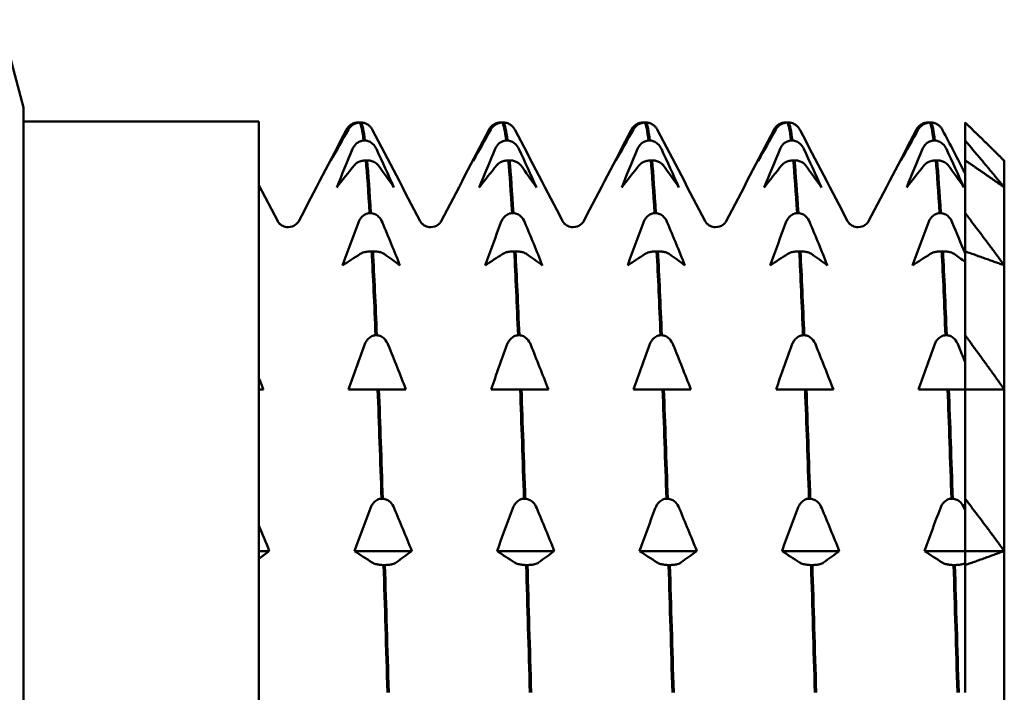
# Model space of a CAD drawing. Header units: millimetres. Extents: x 37 to 189, y 82 to 248.
# Tile 25 of 27: x 84.53 to 97.08, y 213.54 to 222.11. Entities that reach past the tile are written whole.
import ezdxf

# ---------------------------------------------------------------- set-up
doc = ezdxf.new("R2010")
doc.units = ezdxf.units.MM
doc.layers.add('Видимый контур (ГОСТ)', color=7, linetype='Continuous', lineweight=50)

msp = doc.modelspace()

# ---------------------------------------------------------------- linework, layer by layer
at = {"layer": 'Видимый контур (ГОСТ)'}
for p, q in [((84.582, 220.992), (84.282, 222.112)), ((84.582, 199.731), (84.582, 220.992)), ((87.582, 220.812), (84.582, 220.812)), ((87.582, 220.812), (87.582, 199.912)), ((88.841, 220.8), (88.858, 220.8)), ((88.885, 220.8), (88.868, 220.8)), ((90.657, 220.8), (90.674, 220.8)), ((90.701, 220.8), (90.684, 220.8)), ((92.473, 220.8), (92.49, 220.8)), ((92.517, 220.8), (92.5, 220.8)), ((94.289, 220.8), (94.306, 220.8)), ((94.333, 220.8), (94.316, 220.8)), ((96.105, 220.8), (96.122, 220.8)), ((96.149, 220.8), (96.132, 220.8)), ((96.582, 220.8), (96.582, 220.571)), ((88.916, 220.571), (88.933, 220.571)), ((90.733, 220.571), (90.75, 220.571)), ((92.549, 220.571), (92.566, 220.571)), ((94.365, 220.571), (94.382, 220.571)), ((96.181, 220.571), (96.198, 220.571)), ((96.582, 220.318), (96.582, 220.571)), ((88.961, 220.318), (88.944, 220.318)), ((90.777, 220.318), (90.76, 220.318)), ((92.593, 220.318), (92.576, 220.318)), ((94.409, 220.318), (94.392, 220.318)), ((96.225, 220.318), (96.208, 220.318)), ((96.582, 220.318), (96.582, 219.646)), ((97.082, 220.312), (97.082, 219.973)), ((87.582, 220), (87.821, 219.542)), ((97.082, 219.973), (97.082, 218.979)), ((88.992, 219.646), (89.009, 219.646)), ((90.808, 219.646), (90.825, 219.646)), ((92.624, 219.646), (92.641, 219.646)), ((94.44, 219.646), (94.457, 219.646)), ((96.257, 219.646), (96.274, 219.646)), ((96.582, 219.157), (96.582, 219.646)), ((89.036, 219.157), (89.019, 219.157)), ((90.852, 219.157), (90.835, 219.157)), ((92.668, 219.157), (92.651, 219.157)), ((94.484, 219.157), (94.468, 219.157)), ((96.301, 219.157), (96.284, 219.157)), ((96.582, 219.157), (96.582, 218.088)), ((97.082, 218.979), (97.082, 217.397)), ((89.068, 218.088), (89.085, 218.088)), ((90.884, 218.088), (90.901, 218.088)), ((92.7, 218.088), (92.717, 218.088)), ((94.516, 218.088), (94.533, 218.088)), ((96.332, 218.088), (96.349, 218.088)), ((96.582, 217.397), (96.582, 218.088)), ((96.582, 217.746), (96.582, 217.397)), ((87.638, 217.397), (87.582, 217.397)), ((88.949, 217.397), (88.725, 217.397)), ((89.095, 217.397), (88.949, 217.397)), ((89.112, 217.397), (89.095, 217.397)), ((89.253, 217.397), (89.112, 217.397)), ((89.455, 217.397), (89.253, 217.397)), ((90.765, 217.397), (90.541, 217.397)), ((90.911, 217.397), (90.765, 217.397)), ((90.928, 217.397), (90.911, 217.397)), ((91.069, 217.397), (90.928, 217.397)), ((91.271, 217.397), (91.069, 217.397)), ((92.581, 217.397), (92.357, 217.397)), ((92.727, 217.397), (92.581, 217.397)), ((92.744, 217.397), (92.727, 217.397)), ((92.885, 217.397), (92.744, 217.397)), ((93.087, 217.397), (92.885, 217.397)), ((94.397, 217.397), (94.173, 217.397)), ((94.543, 217.397), (94.397, 217.397)), ((94.56, 217.397), (94.543, 217.397)), ((94.701, 217.397), (94.56, 217.397)), ((94.903, 217.397), (94.701, 217.397)), ((96.213, 217.397), (95.99, 217.397)), ((96.359, 217.397), (96.213, 217.397)), ((96.376, 217.397), (96.359, 217.397)), ((96.518, 217.397), (96.376, 217.397)), ((96.582, 217.397), (96.518, 217.397)), ((96.582, 217.397), (96.582, 216.004)), ((97.082, 217.397), (97.082, 215.337)), ((89.144, 216.004), (89.16, 216.004)), ((90.96, 216.004), (90.977, 216.004)), ((92.776, 216.004), (92.793, 216.004)), ((94.592, 216.004), (94.609, 216.004)), ((96.408, 216.004), (96.425, 216.004)), ((96.582, 215.337), (96.582, 216.004)), ((96.582, 215.857), (96.582, 215.337)), ((87.714, 215.337), (87.582, 215.337)), ((89.53, 215.337), (88.801, 215.337)), ((91.346, 215.337), (90.617, 215.337)), ((93.162, 215.337), (92.433, 215.337)), ((94.979, 215.337), (94.249, 215.337)), ((96.582, 215.337), (96.065, 215.337)), ((97.082, 215.337), (96.582, 215.337)), ((96.582, 215.158), (96.582, 215.337)), ((96.582, 215.337), (96.582, 215.183)), ((97.082, 215.337), (97.082, 212.937)), ((89.188, 215.158), (89.171, 215.158)), ((91.004, 215.158), (90.987, 215.158)), ((92.82, 215.158), (92.803, 215.158)), ((94.636, 215.158), (94.619, 215.158)), ((96.452, 215.158), (96.435, 215.158)), ((96.582, 215.158), (96.582, 213.535))]:
    msp.add_line(p, q, dxfattribs=at)
for points, knots in [([(88.7, 220.712), (88.705, 220.723), (88.712, 220.733), (88.728, 220.752), (88.737, 220.76), (88.761, 220.778), (88.776, 220.786), (88.808, 220.797), (88.824, 220.8), (88.841, 220.8)], [-0.01992, -0.01992, -0.01992, -0.01992, -0.0151496, -0.0151496, -0.01067581, -0.01067581, -0.00499702, -0.00499702, 0, 0, 0, 0]), ([(88.868, 220.8), (88.85, 220.799), (88.833, 220.796), (88.799, 220.784), (88.784, 220.776), (88.75, 220.752), (88.734, 220.733), (88.722, 220.712)], [-0.02228821, -0.02228821, -0.02228821, -0.02228821, -0.01619448, -0.01619448, -0.00966289, -0.00966289, 0, 0, 0, 0]), ([(89.016, 220.73), (89.013, 220.734), (89.009, 220.739), (88.998, 220.752), (88.989, 220.76), (88.965, 220.778), (88.95, 220.786), (88.918, 220.797), (88.901, 220.8), (88.885, 220.8)], [-0.0172479, -0.0172479, -0.0172479, -0.0172479, -0.0151496, -0.0151496, -0.01067581, -0.01067581, -0.00499702, -0.00499702, 0, 0, 0, 0]), ([(90.516, 220.712), (90.521, 220.723), (90.528, 220.733), (90.544, 220.752), (90.553, 220.76), (90.577, 220.778), (90.592, 220.786), (90.624, 220.797), (90.64, 220.8), (90.657, 220.8)], [-0.01992, -0.01992, -0.01992, -0.01992, -0.0151496, -0.0151496, -0.01067581, -0.01067581, -0.00499702, -0.00499702, 0, 0, 0, 0]), ([(90.684, 220.8), (90.666, 220.799), (90.649, 220.796), (90.615, 220.784), (90.6, 220.776), (90.567, 220.752), (90.55, 220.733), (90.538, 220.712)], [-0.02228821, -0.02228821, -0.02228821, -0.02228821, -0.01619448, -0.01619448, -0.00966289, -0.00966289, 0, 0, 0, 0]), ([(90.832, 220.73), (90.829, 220.734), (90.825, 220.739), (90.814, 220.752), (90.805, 220.76), (90.781, 220.778), (90.766, 220.786), (90.734, 220.797), (90.718, 220.8), (90.701, 220.8)], [-0.0172479, -0.0172479, -0.0172479, -0.0172479, -0.0151496, -0.0151496, -0.01067581, -0.01067581, -0.00499702, -0.00499702, 0, 0, 0, 0]), ([(92.332, 220.712), (92.337, 220.723), (92.344, 220.733), (92.36, 220.752), (92.369, 220.76), (92.393, 220.778), (92.408, 220.786), (92.44, 220.797), (92.456, 220.8), (92.473, 220.8)], [-0.01992, -0.01992, -0.01992, -0.01992, -0.0151496, -0.0151496, -0.01067581, -0.01067581, -0.00499702, -0.00499702, 0, 0, 0, 0]), ([(92.5, 220.8), (92.482, 220.799), (92.465, 220.796), (92.431, 220.784), (92.416, 220.776), (92.383, 220.752), (92.366, 220.733), (92.354, 220.712)], [-0.02228821, -0.02228821, -0.02228821, -0.02228821, -0.01619448, -0.01619448, -0.00966289, -0.00966289, 0, 0, 0, 0]), ([(92.648, 220.73), (92.645, 220.734), (92.641, 220.739), (92.63, 220.752), (92.621, 220.76), (92.597, 220.778), (92.582, 220.786), (92.55, 220.797), (92.534, 220.8), (92.517, 220.8)], [-0.0172479, -0.0172479, -0.0172479, -0.0172479, -0.0151496, -0.0151496, -0.01067581, -0.01067581, -0.00499702, -0.00499702, 0, 0, 0, 0]), ([(94.148, 220.712), (94.153, 220.723), (94.16, 220.733), (94.176, 220.752), (94.185, 220.76), (94.209, 220.778), (94.224, 220.786), (94.256, 220.797), (94.272, 220.8), (94.289, 220.8)], [-0.01992, -0.01992, -0.01992, -0.01992, -0.0151496, -0.0151496, -0.01067581, -0.01067581, -0.00499702, -0.00499702, 0, 0, 0, 0]), ([(94.316, 220.8), (94.298, 220.799), (94.281, 220.796), (94.248, 220.784), (94.232, 220.776), (94.199, 220.752), (94.182, 220.733), (94.17, 220.712)], [-0.02228821, -0.02228821, -0.02228821, -0.02228821, -0.01619448, -0.01619448, -0.00966289, -0.00966289, 0, 0, 0, 0]), ([(94.464, 220.73), (94.461, 220.734), (94.457, 220.739), (94.446, 220.752), (94.437, 220.76), (94.413, 220.778), (94.398, 220.786), (94.366, 220.797), (94.35, 220.8), (94.333, 220.8)], [-0.0172479, -0.0172479, -0.0172479, -0.0172479, -0.0151496, -0.0151496, -0.01067581, -0.01067581, -0.00499702, -0.00499702, 0, 0, 0, 0]), ([(95.964, 220.712), (95.969, 220.723), (95.976, 220.733), (95.992, 220.752), (96.001, 220.76), (96.025, 220.778), (96.04, 220.786), (96.073, 220.797), (96.089, 220.8), (96.105, 220.8)], [-0.01992, -0.01992, -0.01992, -0.01992, -0.0151496, -0.0151496, -0.01067581, -0.01067581, -0.00499702, -0.00499702, 0, 0, 0, 0]), ([(96.132, 220.8), (96.114, 220.799), (96.097, 220.796), (96.064, 220.784), (96.048, 220.776), (96.015, 220.752), (95.998, 220.733), (95.986, 220.712)], [-0.02228821, -0.02228821, -0.02228821, -0.02228821, -0.01619448, -0.01619448, -0.00966289, -0.00966289, 0, 0, 0, 0]), ([(96.28, 220.73), (96.277, 220.734), (96.274, 220.739), (96.262, 220.752), (96.253, 220.76), (96.229, 220.778), (96.214, 220.786), (96.182, 220.797), (96.166, 220.8), (96.149, 220.8)], [-0.0172479, -0.0172479, -0.0172479, -0.0172479, -0.0151496, -0.0151496, -0.01067581, -0.01067581, -0.00499702, -0.00499702, 0, 0, 0, 0]), ([(88.775, 220.463), (88.781, 220.476), (88.788, 220.489), (88.804, 220.512), (88.813, 220.522), (88.836, 220.543), (88.852, 220.553), (88.884, 220.566), (88.9, 220.57), (88.916, 220.571)], [-0.01992, -0.01992, -0.01992, -0.01992, -0.0151496, -0.0151496, -0.01067581, -0.01067581, -0.00499702, -0.00499702, 0, 0, 0, 0]), ([(88.933, 220.571), (88.951, 220.57), (88.969, 220.566), (89.002, 220.552), (89.018, 220.541), (89.051, 220.512), (89.067, 220.489), (89.079, 220.463)], [-0.02228821, -0.02228821, -0.02228821, -0.02228821, -0.01619448, -0.01619448, -0.00966289, -0.00966289, 0, 0, 0, 0]), ([(90.591, 220.463), (90.597, 220.476), (90.604, 220.489), (90.62, 220.512), (90.629, 220.522), (90.652, 220.543), (90.668, 220.553), (90.7, 220.566), (90.716, 220.57), (90.733, 220.571)], [-0.01992, -0.01992, -0.01992, -0.01992, -0.0151496, -0.0151496, -0.01067581, -0.01067581, -0.00499702, -0.00499702, 0, 0, 0, 0]), ([(90.75, 220.571), (90.767, 220.57), (90.785, 220.566), (90.818, 220.552), (90.834, 220.541), (90.867, 220.512), (90.884, 220.489), (90.896, 220.463)], [-0.02228821, -0.02228821, -0.02228821, -0.02228821, -0.01619448, -0.01619448, -0.00966289, -0.00966289, 0, 0, 0, 0]), ([(92.407, 220.463), (92.413, 220.476), (92.42, 220.489), (92.436, 220.512), (92.445, 220.522), (92.468, 220.543), (92.484, 220.553), (92.516, 220.566), (92.532, 220.57), (92.549, 220.571)], [-0.01992, -0.01992, -0.01992, -0.01992, -0.0151496, -0.0151496, -0.01067581, -0.01067581, -0.00499702, -0.00499702, 0, 0, 0, 0]), ([(92.566, 220.571), (92.584, 220.57), (92.601, 220.566), (92.634, 220.552), (92.65, 220.541), (92.683, 220.512), (92.7, 220.489), (92.712, 220.463)], [-0.02228821, -0.02228821, -0.02228821, -0.02228821, -0.01619448, -0.01619448, -0.00966289, -0.00966289, 0, 0, 0, 0]), ([(94.224, 220.463), (94.229, 220.476), (94.236, 220.489), (94.252, 220.512), (94.261, 220.522), (94.285, 220.543), (94.3, 220.553), (94.332, 220.566), (94.348, 220.57), (94.365, 220.571)], [-0.01992, -0.01992, -0.01992, -0.01992, -0.0151496, -0.0151496, -0.01067581, -0.01067581, -0.00499702, -0.00499702, 0, 0, 0, 0]), ([(94.382, 220.571), (94.4, 220.57), (94.417, 220.566), (94.45, 220.552), (94.466, 220.541), (94.499, 220.512), (94.516, 220.489), (94.528, 220.463)], [-0.02228821, -0.02228821, -0.02228821, -0.02228821, -0.01619448, -0.01619448, -0.00966289, -0.00966289, 0, 0, 0, 0]), ([(96.04, 220.463), (96.045, 220.476), (96.052, 220.489), (96.068, 220.512), (96.077, 220.522), (96.101, 220.543), (96.116, 220.553), (96.148, 220.566), (96.164, 220.57), (96.181, 220.571)], [-0.01992, -0.01992, -0.01992, -0.01992, -0.0151496, -0.0151496, -0.01067581, -0.01067581, -0.00499702, -0.00499702, 0, 0, 0, 0]), ([(96.198, 220.571), (96.216, 220.57), (96.233, 220.566), (96.266, 220.552), (96.282, 220.541), (96.315, 220.512), (96.332, 220.489), (96.344, 220.463)], [-0.02228821, -0.02228821, -0.02228821, -0.02228821, -0.01619448, -0.01619448, -0.00966289, -0.00966289, 0, 0, 0, 0]), ([(88.944, 220.318), (88.926, 220.318), (88.908, 220.315), (88.875, 220.307), (88.859, 220.301), (88.826, 220.284), (88.81, 220.271), (88.798, 220.256)], [-0.02228821, -0.02228821, -0.02228821, -0.02228821, -0.01619448, -0.01619448, -0.00966289, -0.00966289, 0, 0, 0, 0]), ([(89.102, 220.256), (89.096, 220.263), (89.09, 220.271), (89.073, 220.284), (89.064, 220.29), (89.041, 220.302), (89.025, 220.308), (88.993, 220.315), (88.977, 220.318), (88.961, 220.318)], [-0.01992, -0.01992, -0.01992, -0.01992, -0.0151496, -0.0151496, -0.01067581, -0.01067581, -0.00499702, -0.00499702, 0, 0, 0, 0]), ([(90.76, 220.318), (90.742, 220.318), (90.724, 220.315), (90.691, 220.307), (90.676, 220.301), (90.642, 220.284), (90.626, 220.271), (90.614, 220.256)], [-0.02228821, -0.02228821, -0.02228821, -0.02228821, -0.01619448, -0.01619448, -0.00966289, -0.00966289, 0, 0, 0, 0]), ([(90.918, 220.256), (90.912, 220.263), (90.906, 220.271), (90.89, 220.284), (90.88, 220.29), (90.857, 220.302), (90.842, 220.308), (90.809, 220.315), (90.793, 220.318), (90.777, 220.318)], [-0.01992, -0.01992, -0.01992, -0.01992, -0.0151496, -0.0151496, -0.01067581, -0.01067581, -0.00499702, -0.00499702, 0, 0, 0, 0]), ([(92.576, 220.318), (92.558, 220.318), (92.541, 220.315), (92.507, 220.307), (92.492, 220.301), (92.458, 220.284), (92.442, 220.271), (92.43, 220.256)], [-0.02228821, -0.02228821, -0.02228821, -0.02228821, -0.01619448, -0.01619448, -0.00966289, -0.00966289, 0, 0, 0, 0]), ([(92.734, 220.256), (92.729, 220.263), (92.722, 220.271), (92.706, 220.284), (92.697, 220.29), (92.673, 220.302), (92.658, 220.308), (92.625, 220.315), (92.609, 220.318), (92.593, 220.318)], [-0.01992, -0.01992, -0.01992, -0.01992, -0.0151496, -0.0151496, -0.01067581, -0.01067581, -0.00499702, -0.00499702, 0, 0, 0, 0]), ([(94.392, 220.318), (94.374, 220.318), (94.357, 220.315), (94.323, 220.307), (94.308, 220.301), (94.274, 220.284), (94.258, 220.271), (94.246, 220.256)], [-0.02228821, -0.02228821, -0.02228821, -0.02228821, -0.01619448, -0.01619448, -0.00966289, -0.00966289, 0, 0, 0, 0]), ([(94.55, 220.256), (94.545, 220.263), (94.538, 220.271), (94.522, 220.284), (94.513, 220.29), (94.489, 220.302), (94.474, 220.308), (94.442, 220.315), (94.425, 220.318), (94.409, 220.318)], [-0.01992, -0.01992, -0.01992, -0.01992, -0.0151496, -0.0151496, -0.01067581, -0.01067581, -0.00499702, -0.00499702, 0, 0, 0, 0]), ([(96.208, 220.318), (96.19, 220.318), (96.173, 220.315), (96.139, 220.307), (96.124, 220.301), (96.09, 220.284), (96.074, 220.271), (96.062, 220.256)], [-0.02228821, -0.02228821, -0.02228821, -0.02228821, -0.01619448, -0.01619448, -0.00966289, -0.00966289, 0, 0, 0, 0]), ([(96.366, 220.256), (96.361, 220.263), (96.354, 220.271), (96.338, 220.284), (96.329, 220.29), (96.305, 220.302), (96.29, 220.308), (96.258, 220.315), (96.242, 220.318), (96.225, 220.318)], [-0.01992, -0.01992, -0.01992, -0.01992, -0.0151496, -0.0151496, -0.01067581, -0.01067581, -0.00499702, -0.00499702, 0, 0, 0, 0]), ([(88.851, 219.526), (88.856, 219.54), (88.863, 219.555), (88.879, 219.58), (88.888, 219.592), (88.912, 219.615), (88.927, 219.626), (88.959, 219.641), (88.976, 219.645), (88.992, 219.646)], [-0.01992, -0.01992, -0.01992, -0.01992, -0.0151496, -0.0151496, -0.01067581, -0.01067581, -0.00499702, -0.00499702, 0, 0, 0, 0]), ([(89.009, 219.646), (89.027, 219.645), (89.044, 219.64), (89.078, 219.624), (89.093, 219.613), (89.127, 219.58), (89.143, 219.555), (89.155, 219.526)], [-0.02228821, -0.02228821, -0.02228821, -0.02228821, -0.01619448, -0.01619448, -0.00966289, -0.00966289, 0, 0, 0, 0]), ([(90.667, 219.526), (90.672, 219.54), (90.679, 219.555), (90.695, 219.58), (90.704, 219.592), (90.728, 219.615), (90.743, 219.626), (90.776, 219.641), (90.792, 219.645), (90.808, 219.646)], [-0.01992, -0.01992, -0.01992, -0.01992, -0.0151496, -0.0151496, -0.01067581, -0.01067581, -0.00499702, -0.00499702, 0, 0, 0, 0]), ([(90.825, 219.646), (90.843, 219.645), (90.86, 219.64), (90.894, 219.624), (90.909, 219.613), (90.943, 219.58), (90.959, 219.555), (90.971, 219.526)], [-0.02228821, -0.02228821, -0.02228821, -0.02228821, -0.01619448, -0.01619448, -0.00966289, -0.00966289, 0, 0, 0, 0]), ([(92.483, 219.526), (92.489, 219.54), (92.495, 219.555), (92.511, 219.58), (92.521, 219.592), (92.544, 219.615), (92.559, 219.626), (92.592, 219.641), (92.608, 219.645), (92.624, 219.646)], [-0.01992, -0.01992, -0.01992, -0.01992, -0.0151496, -0.0151496, -0.01067581, -0.01067581, -0.00499702, -0.00499702, 0, 0, 0, 0]), ([(92.641, 219.646), (92.659, 219.645), (92.677, 219.64), (92.71, 219.624), (92.725, 219.613), (92.759, 219.58), (92.775, 219.555), (92.787, 219.526)], [-0.02228821, -0.02228821, -0.02228821, -0.02228821, -0.01619448, -0.01619448, -0.00966289, -0.00966289, 0, 0, 0, 0]), ([(94.299, 219.526), (94.305, 219.54), (94.311, 219.555), (94.328, 219.58), (94.337, 219.592), (94.36, 219.615), (94.376, 219.626), (94.408, 219.641), (94.424, 219.645), (94.44, 219.646)], [-0.01992, -0.01992, -0.01992, -0.01992, -0.0151496, -0.0151496, -0.01067581, -0.01067581, -0.00499702, -0.00499702, 0, 0, 0, 0]), ([(94.457, 219.646), (94.475, 219.645), (94.493, 219.64), (94.526, 219.624), (94.542, 219.613), (94.575, 219.58), (94.591, 219.555), (94.603, 219.526)], [-0.02228821, -0.02228821, -0.02228821, -0.02228821, -0.01619448, -0.01619448, -0.00966289, -0.00966289, 0, 0, 0, 0]), ([(96.115, 219.526), (96.121, 219.54), (96.128, 219.555), (96.144, 219.58), (96.153, 219.592), (96.176, 219.615), (96.192, 219.626), (96.224, 219.641), (96.24, 219.645), (96.257, 219.646)], [-0.01992, -0.01992, -0.01992, -0.01992, -0.0151496, -0.0151496, -0.01067581, -0.01067581, -0.00499702, -0.00499702, 0, 0, 0, 0]), ([(96.274, 219.646), (96.291, 219.645), (96.309, 219.64), (96.342, 219.624), (96.358, 219.613), (96.391, 219.58), (96.408, 219.555), (96.419, 219.526)], [-0.02228821, -0.02228821, -0.02228821, -0.02228821, -0.01619448, -0.01619448, -0.00966289, -0.00966289, 0, 0, 0, 0]), ([(87.821, 219.542), (87.824, 219.537), (87.828, 219.526), (87.855, 219.501), (87.868, 219.49), (87.905, 219.473), (87.93, 219.467), (87.955, 219.467)], [0, 0, 0, 0, 0.02814735, 0.02814735, 0.04292595, 0.04292595, 0.05825305, 0.05825305, 0.05825305, 0.05825305]), ([(87.955, 219.467), (87.99, 219.467), (88.024, 219.48), (88.063, 219.507), (88.073, 219.518), (88.084, 219.534), (88.087, 219.539), (88.089, 219.542)], [0, 0, 0, 0, 0.0219886, 0.0219886, 0.04094287, 0.04094287, 0.05822789, 0.05822789, 0.05822789, 0.05822789]), ([(89.637, 219.542), (89.64, 219.537), (89.644, 219.526), (89.671, 219.501), (89.684, 219.49), (89.721, 219.473), (89.746, 219.467), (89.771, 219.467)], [0, 0, 0, 0, 0.02814735, 0.02814735, 0.04292595, 0.04292595, 0.05825305, 0.05825305, 0.05825305, 0.05825305]), ([(89.771, 219.467), (89.807, 219.467), (89.841, 219.48), (89.879, 219.507), (89.889, 219.518), (89.9, 219.534), (89.903, 219.539), (89.905, 219.542)], [0, 0, 0, 0, 0.0219886, 0.0219886, 0.04094287, 0.04094287, 0.05822789, 0.05822789, 0.05822789, 0.05822789]), ([(91.453, 219.542), (91.456, 219.537), (91.461, 219.526), (91.487, 219.501), (91.5, 219.49), (91.537, 219.473), (91.562, 219.467), (91.587, 219.467)], [0, 0, 0, 0, 0.02814735, 0.02814735, 0.04292595, 0.04292595, 0.05825305, 0.05825305, 0.05825305, 0.05825305]), ([(91.587, 219.467), (91.623, 219.467), (91.657, 219.48), (91.695, 219.507), (91.705, 219.518), (91.717, 219.534), (91.719, 219.539), (91.721, 219.542)], [0, 0, 0, 0, 0.0219886, 0.0219886, 0.04094287, 0.04094287, 0.05822789, 0.05822789, 0.05822789, 0.05822789]), ([(93.269, 219.542), (93.272, 219.537), (93.277, 219.526), (93.303, 219.501), (93.316, 219.49), (93.354, 219.473), (93.378, 219.467), (93.403, 219.467)], [0, 0, 0, 0, 0.02814735, 0.02814735, 0.04292595, 0.04292595, 0.05825305, 0.05825305, 0.05825305, 0.05825305]), ([(93.403, 219.467), (93.439, 219.467), (93.473, 219.48), (93.511, 219.507), (93.521, 219.518), (93.533, 219.534), (93.535, 219.539), (93.537, 219.542)], [0, 0, 0, 0, 0.0219886, 0.0219886, 0.04094287, 0.04094287, 0.05822789, 0.05822789, 0.05822789, 0.05822789]), ([(95.085, 219.542), (95.088, 219.537), (95.093, 219.526), (95.119, 219.501), (95.133, 219.49), (95.17, 219.473), (95.194, 219.467), (95.219, 219.467)], [0, 0, 0, 0, 0.02814735, 0.02814735, 0.04292595, 0.04292595, 0.05825305, 0.05825305, 0.05825305, 0.05825305]), ([(95.219, 219.467), (95.255, 219.467), (95.289, 219.48), (95.327, 219.507), (95.337, 219.518), (95.349, 219.534), (95.351, 219.539), (95.353, 219.542)], [0, 0, 0, 0, 0.0219886, 0.0219886, 0.04094287, 0.04094287, 0.05822789, 0.05822789, 0.05822789, 0.05822789]), ([(89.019, 219.157), (89.001, 219.157), (88.984, 219.156), (88.951, 219.152), (88.935, 219.149), (88.902, 219.14), (88.885, 219.133), (88.873, 219.125)], [-0.02228821, -0.02228821, -0.02228821, -0.02228821, -0.01619448, -0.01619448, -0.00966289, -0.00966289, 0, 0, 0, 0]), ([(89.177, 219.125), (89.172, 219.129), (89.165, 219.133), (89.149, 219.14), (89.14, 219.143), (89.116, 219.149), (89.101, 219.152), (89.069, 219.156), (89.053, 219.157), (89.036, 219.157)], [-0.01992, -0.01992, -0.01992, -0.01992, -0.0151496, -0.0151496, -0.01067581, -0.01067581, -0.00499702, -0.00499702, 0, 0, 0, 0]), ([(90.835, 219.157), (90.817, 219.157), (90.8, 219.156), (90.767, 219.152), (90.751, 219.149), (90.718, 219.14), (90.701, 219.133), (90.689, 219.125)], [-0.02228821, -0.02228821, -0.02228821, -0.02228821, -0.01619448, -0.01619448, -0.00966289, -0.00966289, 0, 0, 0, 0]), ([(90.994, 219.125), (90.988, 219.129), (90.981, 219.133), (90.965, 219.14), (90.956, 219.143), (90.932, 219.149), (90.917, 219.152), (90.885, 219.156), (90.869, 219.157), (90.852, 219.157)], [-0.01992, -0.01992, -0.01992, -0.01992, -0.0151496, -0.0151496, -0.01067581, -0.01067581, -0.00499702, -0.00499702, 0, 0, 0, 0]), ([(92.651, 219.157), (92.633, 219.157), (92.616, 219.156), (92.583, 219.152), (92.567, 219.149), (92.534, 219.14), (92.517, 219.133), (92.505, 219.125)], [-0.02228821, -0.02228821, -0.02228821, -0.02228821, -0.01619448, -0.01619448, -0.00966289, -0.00966289, 0, 0, 0, 0]), ([(92.81, 219.125), (92.804, 219.129), (92.797, 219.133), (92.781, 219.14), (92.772, 219.143), (92.749, 219.149), (92.733, 219.152), (92.701, 219.156), (92.685, 219.157), (92.668, 219.157)], [-0.01992, -0.01992, -0.01992, -0.01992, -0.0151496, -0.0151496, -0.01067581, -0.01067581, -0.00499702, -0.00499702, 0, 0, 0, 0]), ([(94.468, 219.157), (94.45, 219.157), (94.432, 219.156), (94.399, 219.152), (94.383, 219.149), (94.35, 219.14), (94.334, 219.133), (94.322, 219.125)], [-0.02228821, -0.02228821, -0.02228821, -0.02228821, -0.01619448, -0.01619448, -0.00966289, -0.00966289, 0, 0, 0, 0]), ([(94.626, 219.125), (94.62, 219.129), (94.613, 219.133), (94.597, 219.14), (94.588, 219.143), (94.565, 219.149), (94.549, 219.152), (94.517, 219.156), (94.501, 219.157), (94.484, 219.157)], [-0.01992, -0.01992, -0.01992, -0.01992, -0.0151496, -0.0151496, -0.01067581, -0.01067581, -0.00499702, -0.00499702, 0, 0, 0, 0]), ([(96.284, 219.157), (96.266, 219.157), (96.248, 219.156), (96.215, 219.152), (96.2, 219.149), (96.166, 219.14), (96.15, 219.133), (96.138, 219.125)], [-0.02228821, -0.02228821, -0.02228821, -0.02228821, -0.01619448, -0.01619448, -0.00966289, -0.00966289, 0, 0, 0, 0]), ([(96.442, 219.125), (96.436, 219.129), (96.43, 219.133), (96.414, 219.14), (96.404, 219.143), (96.381, 219.149), (96.366, 219.152), (96.333, 219.156), (96.317, 219.157), (96.301, 219.157)], [-0.01992, -0.01992, -0.01992, -0.01992, -0.0151496, -0.0151496, -0.01067581, -0.01067581, -0.00499702, -0.00499702, 0, 0, 0, 0]), ([(88.927, 217.964), (88.932, 217.979), (88.939, 217.994), (88.955, 218.02), (88.964, 218.032), (88.988, 218.056), (89.003, 218.068), (89.035, 218.083), (89.051, 218.087), (89.068, 218.088)], [-0.01992, -0.01992, -0.01992, -0.01992, -0.0151496, -0.0151496, -0.01067581, -0.01067581, -0.00499702, -0.00499702, 0, 0, 0, 0]), ([(89.085, 218.088), (89.103, 218.087), (89.12, 218.082), (89.153, 218.066), (89.169, 218.054), (89.202, 218.02), (89.219, 217.994), (89.231, 217.964)], [-0.02228821, -0.02228821, -0.02228821, -0.02228821, -0.01619448, -0.01619448, -0.00966289, -0.00966289, 0, 0, 0, 0]), ([(90.743, 217.964), (90.748, 217.979), (90.755, 217.994), (90.771, 218.02), (90.78, 218.032), (90.804, 218.056), (90.819, 218.068), (90.851, 218.083), (90.867, 218.087), (90.884, 218.088)], [-0.01992, -0.01992, -0.01992, -0.01992, -0.0151496, -0.0151496, -0.01067581, -0.01067581, -0.00499702, -0.00499702, 0, 0, 0, 0]), ([(90.901, 218.088), (90.919, 218.087), (90.936, 218.082), (90.97, 218.066), (90.985, 218.054), (91.018, 218.02), (91.035, 217.994), (91.047, 217.964)], [-0.02228821, -0.02228821, -0.02228821, -0.02228821, -0.01619448, -0.01619448, -0.00966289, -0.00966289, 0, 0, 0, 0]), ([(92.559, 217.964), (92.564, 217.979), (92.571, 217.994), (92.587, 218.02), (92.596, 218.032), (92.62, 218.056), (92.635, 218.068), (92.667, 218.083), (92.683, 218.087), (92.7, 218.088)], [-0.01992, -0.01992, -0.01992, -0.01992, -0.0151496, -0.0151496, -0.01067581, -0.01067581, -0.00499702, -0.00499702, 0, 0, 0, 0]), ([(92.717, 218.088), (92.735, 218.087), (92.752, 218.082), (92.786, 218.066), (92.801, 218.054), (92.834, 218.02), (92.851, 217.994), (92.863, 217.964)], [-0.02228821, -0.02228821, -0.02228821, -0.02228821, -0.01619448, -0.01619448, -0.00966289, -0.00966289, 0, 0, 0, 0]), ([(94.375, 217.964), (94.38, 217.979), (94.387, 217.994), (94.403, 218.02), (94.412, 218.032), (94.436, 218.056), (94.451, 218.068), (94.483, 218.083), (94.5, 218.087), (94.516, 218.088)], [-0.01992, -0.01992, -0.01992, -0.01992, -0.0151496, -0.0151496, -0.01067581, -0.01067581, -0.00499702, -0.00499702, 0, 0, 0, 0]), ([(94.533, 218.088), (94.551, 218.087), (94.568, 218.082), (94.602, 218.066), (94.617, 218.054), (94.651, 218.02), (94.667, 217.994), (94.679, 217.964)], [-0.02228821, -0.02228821, -0.02228821, -0.02228821, -0.01619448, -0.01619448, -0.00966289, -0.00966289, 0, 0, 0, 0]), ([(96.191, 217.964), (96.196, 217.979), (96.203, 217.994), (96.219, 218.02), (96.228, 218.032), (96.252, 218.056), (96.267, 218.068), (96.3, 218.083), (96.316, 218.087), (96.332, 218.088)], [-0.01992, -0.01992, -0.01992, -0.01992, -0.0151496, -0.0151496, -0.01067581, -0.01067581, -0.00499702, -0.00499702, 0, 0, 0, 0]), ([(96.349, 218.088), (96.367, 218.087), (96.384, 218.082), (96.418, 218.066), (96.433, 218.054), (96.467, 218.02), (96.483, 217.994), (96.495, 217.964)], [-0.02228821, -0.02228821, -0.02228821, -0.02228821, -0.01619448, -0.01619448, -0.00966289, -0.00966289, 0, 0, 0, 0]), ([(89.002, 215.884), (89.008, 215.899), (89.015, 215.913), (89.031, 215.938), (89.04, 215.95), (89.063, 215.973), (89.079, 215.984), (89.111, 215.999), (89.127, 216.003), (89.144, 216.004)], [-0.01992, -0.01992, -0.01992, -0.01992, -0.0151496, -0.0151496, -0.01067581, -0.01067581, -0.00499702, -0.00499702, 0, 0, 0, 0]), ([(89.16, 216.004), (89.178, 216.003), (89.196, 215.998), (89.229, 215.982), (89.245, 215.971), (89.278, 215.938), (89.294, 215.913), (89.306, 215.884)], [-0.02228821, -0.02228821, -0.02228821, -0.02228821, -0.01619448, -0.01619448, -0.00966289, -0.00966289, 0, 0, 0, 0]), ([(90.818, 215.884), (90.824, 215.899), (90.831, 215.913), (90.847, 215.938), (90.856, 215.95), (90.879, 215.973), (90.895, 215.984), (90.927, 215.999), (90.943, 216.003), (90.96, 216.004)], [-0.01992, -0.01992, -0.01992, -0.01992, -0.0151496, -0.0151496, -0.01067581, -0.01067581, -0.00499702, -0.00499702, 0, 0, 0, 0]), ([(90.977, 216.004), (90.995, 216.003), (91.012, 215.998), (91.045, 215.982), (91.061, 215.971), (91.094, 215.938), (91.111, 215.913), (91.123, 215.884)], [-0.02228821, -0.02228821, -0.02228821, -0.02228821, -0.01619448, -0.01619448, -0.00966289, -0.00966289, 0, 0, 0, 0]), ([(92.634, 215.884), (92.64, 215.899), (92.647, 215.913), (92.663, 215.938), (92.672, 215.95), (92.695, 215.973), (92.711, 215.984), (92.743, 215.999), (92.759, 216.003), (92.776, 216.004)], [-0.01992, -0.01992, -0.01992, -0.01992, -0.0151496, -0.0151496, -0.01067581, -0.01067581, -0.00499702, -0.00499702, 0, 0, 0, 0]), ([(92.793, 216.004), (92.811, 216.003), (92.828, 215.998), (92.861, 215.982), (92.877, 215.971), (92.91, 215.938), (92.927, 215.913), (92.939, 215.884)], [-0.02228821, -0.02228821, -0.02228821, -0.02228821, -0.01619448, -0.01619448, -0.00966289, -0.00966289, 0, 0, 0, 0]), ([(94.451, 215.884), (94.456, 215.899), (94.463, 215.913), (94.479, 215.938), (94.488, 215.95), (94.512, 215.973), (94.527, 215.984), (94.559, 215.999), (94.575, 216.003), (94.592, 216.004)], [-0.01992, -0.01992, -0.01992, -0.01992, -0.0151496, -0.0151496, -0.01067581, -0.01067581, -0.00499702, -0.00499702, 0, 0, 0, 0]), ([(94.609, 216.004), (94.627, 216.003), (94.644, 215.998), (94.677, 215.982), (94.693, 215.971), (94.726, 215.938), (94.743, 215.913), (94.755, 215.884)], [-0.02228821, -0.02228821, -0.02228821, -0.02228821, -0.01619448, -0.01619448, -0.00966289, -0.00966289, 0, 0, 0, 0]), ([(96.267, 215.884), (96.272, 215.899), (96.279, 215.913), (96.295, 215.938), (96.304, 215.95), (96.328, 215.973), (96.343, 215.984), (96.375, 215.999), (96.391, 216.003), (96.408, 216.004)], [-0.01992, -0.01992, -0.01992, -0.01992, -0.0151496, -0.0151496, -0.01067581, -0.01067581, -0.00499702, -0.00499702, 0, 0, 0, 0]), ([(96.425, 216.004), (96.443, 216.003), (96.46, 215.998), (96.493, 215.982), (96.509, 215.971), (96.542, 215.938), (96.559, 215.913), (96.571, 215.884)], [-0.02228821, -0.02228821, -0.02228821, -0.02228821, -0.01619448, -0.01619448, -0.00966289, -0.00966289, 0, 0, 0, 0]), ([(89.171, 215.158), (89.153, 215.158), (89.135, 215.159), (89.102, 215.164), (89.086, 215.167), (89.053, 215.176), (89.037, 215.182), (89.025, 215.19)], [-0.02228821, -0.02228821, -0.02228821, -0.02228821, -0.01619448, -0.01619448, -0.00966289, -0.00966289, 0, 0, 0, 0]), ([(89.329, 215.19), (89.323, 215.186), (89.317, 215.182), (89.3, 215.176), (89.291, 215.172), (89.268, 215.166), (89.252, 215.163), (89.22, 215.159), (89.204, 215.158), (89.188, 215.158)], [-0.01992, -0.01992, -0.01992, -0.01992, -0.0151496, -0.0151496, -0.01067581, -0.01067581, -0.00499702, -0.00499702, 0, 0, 0, 0]), ([(90.987, 215.158), (90.969, 215.158), (90.951, 215.159), (90.918, 215.164), (90.903, 215.167), (90.869, 215.176), (90.853, 215.182), (90.841, 215.19)], [-0.02228821, -0.02228821, -0.02228821, -0.02228821, -0.01619448, -0.01619448, -0.00966289, -0.00966289, 0, 0, 0, 0]), ([(91.145, 215.19), (91.139, 215.186), (91.133, 215.182), (91.117, 215.176), (91.107, 215.172), (91.084, 215.166), (91.069, 215.163), (91.036, 215.159), (91.02, 215.158), (91.004, 215.158)], [-0.01992, -0.01992, -0.01992, -0.01992, -0.0151496, -0.0151496, -0.01067581, -0.01067581, -0.00499702, -0.00499702, 0, 0, 0, 0]), ([(92.803, 215.158), (92.785, 215.158), (92.768, 215.159), (92.734, 215.164), (92.719, 215.167), (92.685, 215.176), (92.669, 215.182), (92.657, 215.19)], [-0.02228821, -0.02228821, -0.02228821, -0.02228821, -0.01619448, -0.01619448, -0.00966289, -0.00966289, 0, 0, 0, 0]), ([(92.961, 215.19), (92.956, 215.186), (92.949, 215.182), (92.933, 215.176), (92.924, 215.172), (92.9, 215.166), (92.885, 215.163), (92.852, 215.159), (92.836, 215.158), (92.82, 215.158)], [-0.01992, -0.01992, -0.01992, -0.01992, -0.0151496, -0.0151496, -0.01067581, -0.01067581, -0.00499702, -0.00499702, 0, 0, 0, 0]), ([(94.619, 215.158), (94.601, 215.158), (94.584, 215.159), (94.55, 215.164), (94.535, 215.167), (94.501, 215.176), (94.485, 215.182), (94.473, 215.19)], [-0.02228821, -0.02228821, -0.02228821, -0.02228821, -0.01619448, -0.01619448, -0.00966289, -0.00966289, 0, 0, 0, 0]), ([(94.777, 215.19), (94.772, 215.186), (94.765, 215.182), (94.749, 215.176), (94.74, 215.172), (94.716, 215.166), (94.701, 215.163), (94.669, 215.159), (94.652, 215.158), (94.636, 215.158)], [-0.01992, -0.01992, -0.01992, -0.01992, -0.0151496, -0.0151496, -0.01067581, -0.01067581, -0.00499702, -0.00499702, 0, 0, 0, 0]), ([(96.435, 215.158), (96.417, 215.158), (96.4, 215.159), (96.366, 215.164), (96.351, 215.167), (96.317, 215.176), (96.301, 215.182), (96.289, 215.19)], [-0.02228821, -0.02228821, -0.02228821, -0.02228821, -0.01619448, -0.01619448, -0.00966289, -0.00966289, 0, 0, 0, 0]), ([(96.582, 215.183), (96.579, 215.182), (96.576, 215.18), (96.565, 215.176), (96.556, 215.172), (96.532, 215.166), (96.517, 215.163), (96.485, 215.159), (96.469, 215.158), (96.452, 215.158)], [-0.01709888, -0.01709888, -0.01709888, -0.01709888, -0.0151496, -0.0151496, -0.01067581, -0.01067581, -0.00499702, -0.00499702, 0, 0, 0, 0])]:
    msp.add_open_spline(points, degree=3, knots=knots, dxfattribs=at)
for points in [[(88.858, 220.8), (88.859, 220.8), (88.861, 220.8), (88.863, 220.8)], [(88.868, 220.8), (88.884, 220.773), (88.9, 220.696), (88.916, 220.571)], [(88.933, 220.571), (88.917, 220.696), (88.901, 220.773), (88.885, 220.8)], [(90.674, 220.8), (90.676, 220.8), (90.677, 220.8), (90.679, 220.8)], [(90.684, 220.8), (90.7, 220.773), (90.716, 220.696), (90.733, 220.571)], [(90.75, 220.571), (90.733, 220.696), (90.717, 220.773), (90.701, 220.8)], [(92.49, 220.8), (92.492, 220.8), (92.493, 220.8), (92.495, 220.8)], [(92.5, 220.8), (92.516, 220.773), (92.532, 220.696), (92.549, 220.571)], [(92.566, 220.571), (92.549, 220.696), (92.533, 220.773), (92.517, 220.8)], [(94.306, 220.8), (94.308, 220.8), (94.309, 220.8), (94.311, 220.8)], [(94.316, 220.8), (94.332, 220.773), (94.349, 220.696), (94.365, 220.571)], [(94.382, 220.571), (94.366, 220.696), (94.349, 220.773), (94.333, 220.8)], [(96.122, 220.8), (96.124, 220.8), (96.126, 220.8), (96.127, 220.8)], [(96.132, 220.8), (96.148, 220.773), (96.165, 220.696), (96.181, 220.571)], [(96.198, 220.571), (96.182, 220.696), (96.165, 220.773), (96.149, 220.8)], [(88.089, 219.542), (88.291, 219.93), (88.493, 220.317), (88.695, 220.705)], [(88.722, 220.712), (88.647, 220.579), (88.572, 220.446), (88.498, 220.312)], [(88.498, 220.312), (88.564, 220.446), (88.631, 220.579), (88.7, 220.712)], [(88.695, 220.705), (88.699, 220.713), (88.704, 220.721), (88.71, 220.73)], [(89.016, 220.73), (89.022, 220.721), (89.026, 220.713), (89.03, 220.705)], [(89.03, 220.705), (89.233, 220.317), (89.435, 219.93), (89.637, 219.542)], [(89.905, 219.542), (90.107, 219.93), (90.309, 220.317), (90.511, 220.705)], [(90.538, 220.712), (90.463, 220.579), (90.388, 220.446), (90.314, 220.312)], [(90.314, 220.312), (90.38, 220.446), (90.447, 220.579), (90.516, 220.712)], [(90.511, 220.705), (90.515, 220.713), (90.52, 220.721), (90.526, 220.73)], [(90.832, 220.73), (90.838, 220.721), (90.843, 220.713), (90.847, 220.705)], [(90.847, 220.705), (91.049, 220.317), (91.251, 219.93), (91.453, 219.542)], [(91.721, 219.542), (91.923, 219.93), (92.125, 220.317), (92.327, 220.705)], [(92.354, 220.712), (92.279, 220.579), (92.204, 220.446), (92.13, 220.312)], [(92.13, 220.312), (92.196, 220.446), (92.263, 220.579), (92.332, 220.712)], [(92.327, 220.705), (92.331, 220.713), (92.336, 220.721), (92.342, 220.73)], [(92.648, 220.73), (92.654, 220.721), (92.659, 220.713), (92.663, 220.705)], [(92.663, 220.705), (92.865, 220.317), (93.067, 219.93), (93.269, 219.542)], [(93.537, 219.542), (93.739, 219.93), (93.941, 220.317), (94.144, 220.705)], [(94.17, 220.712), (94.095, 220.579), (94.02, 220.446), (93.946, 220.312)], [(93.946, 220.312), (94.012, 220.446), (94.08, 220.579), (94.148, 220.712)], [(94.144, 220.705), (94.148, 220.713), (94.152, 220.721), (94.158, 220.73)], [(94.464, 220.73), (94.47, 220.721), (94.475, 220.713), (94.479, 220.705)], [(94.479, 220.705), (94.681, 220.317), (94.883, 219.93), (95.085, 219.542)], [(95.353, 219.542), (95.555, 219.93), (95.757, 220.317), (95.96, 220.705)], [(95.986, 220.712), (95.911, 220.579), (95.836, 220.446), (95.763, 220.312)], [(95.763, 220.312), (95.828, 220.446), (95.896, 220.579), (95.964, 220.712)], [(95.96, 220.705), (95.964, 220.713), (95.968, 220.721), (95.974, 220.73)], [(96.28, 220.73), (96.286, 220.721), (96.291, 220.713), (96.295, 220.705)], [(96.295, 220.705), (96.391, 220.522), (96.486, 220.338), (96.582, 220.154)], [(88.574, 219.973), (88.64, 220.137), (88.707, 220.3), (88.775, 220.463)], [(89.079, 220.463), (89.155, 220.3), (89.23, 220.137), (89.303, 219.973)], [(90.39, 219.973), (90.456, 220.137), (90.523, 220.3), (90.591, 220.463)], [(90.896, 220.463), (90.971, 220.3), (91.046, 220.137), (91.119, 219.973)], [(92.206, 219.973), (92.272, 220.137), (92.339, 220.3), (92.407, 220.463)], [(92.712, 220.463), (92.787, 220.3), (92.862, 220.137), (92.935, 219.973)], [(94.022, 219.973), (94.088, 220.137), (94.155, 220.3), (94.224, 220.463)], [(94.528, 220.463), (94.603, 220.3), (94.678, 220.137), (94.752, 219.973)], [(95.838, 219.973), (95.904, 220.137), (95.971, 220.3), (96.04, 220.463)], [(96.344, 220.463), (96.419, 220.3), (96.494, 220.137), (96.568, 219.973)], [(88.798, 220.256), (88.722, 220.162), (88.647, 220.067), (88.574, 219.973)], [(88.944, 220.318), (88.96, 220.14), (88.976, 219.915), (88.992, 219.646)], [(89.009, 219.646), (88.993, 219.915), (88.977, 220.14), (88.961, 220.318)], [(89.303, 219.973), (89.237, 220.067), (89.17, 220.162), (89.102, 220.256)], [(90.614, 220.256), (90.538, 220.162), (90.464, 220.067), (90.39, 219.973)], [(90.76, 220.318), (90.776, 220.14), (90.792, 219.915), (90.808, 219.646)], [(90.825, 219.646), (90.809, 219.915), (90.793, 220.14), (90.777, 220.318)], [(91.119, 219.973), (91.053, 220.067), (90.986, 220.162), (90.918, 220.256)], [(92.43, 220.256), (92.354, 220.162), (92.28, 220.067), (92.206, 219.973)], [(92.576, 220.318), (92.592, 220.14), (92.608, 219.915), (92.624, 219.646)], [(92.641, 219.646), (92.625, 219.915), (92.609, 220.14), (92.593, 220.318)], [(92.935, 219.973), (92.87, 220.067), (92.802, 220.162), (92.734, 220.256)], [(94.246, 220.256), (94.17, 220.162), (94.096, 220.067), (94.022, 219.973)], [(94.392, 220.318), (94.408, 220.14), (94.424, 219.915), (94.44, 219.646)], [(94.457, 219.646), (94.441, 219.915), (94.425, 220.14), (94.409, 220.318)], [(94.752, 219.973), (94.686, 220.067), (94.618, 220.162), (94.55, 220.256)], [(96.062, 220.256), (95.987, 220.162), (95.912, 220.067), (95.838, 219.973)], [(96.208, 220.318), (96.224, 220.14), (96.24, 219.915), (96.257, 219.646)], [(96.274, 219.646), (96.257, 219.915), (96.241, 220.14), (96.225, 220.318)], [(96.568, 219.973), (96.502, 220.067), (96.434, 220.162), (96.366, 220.256)], [(88.649, 218.979), (88.715, 219.162), (88.783, 219.344), (88.851, 219.526)], [(89.155, 219.526), (89.231, 219.344), (89.305, 219.162), (89.379, 218.979)], [(90.466, 218.979), (90.531, 219.162), (90.599, 219.344), (90.667, 219.526)], [(90.971, 219.526), (91.047, 219.344), (91.121, 219.162), (91.195, 218.979)], [(92.282, 218.979), (92.348, 219.162), (92.415, 219.344), (92.483, 219.526)], [(92.787, 219.526), (92.863, 219.344), (92.937, 219.162), (93.011, 218.979)], [(94.098, 218.979), (94.164, 219.162), (94.231, 219.344), (94.299, 219.526)], [(94.603, 219.526), (94.679, 219.344), (94.754, 219.162), (94.827, 218.979)], [(95.914, 218.979), (95.98, 219.162), (96.047, 219.344), (96.115, 219.526)], [(96.419, 219.526), (96.474, 219.394), (96.528, 219.262), (96.582, 219.13)], [(88.873, 219.125), (88.798, 219.077), (88.723, 219.028), (88.649, 218.979)], [(89.019, 219.157), (89.035, 218.841), (89.052, 218.483), (89.068, 218.088)], [(89.085, 218.088), (89.069, 218.483), (89.052, 218.841), (89.036, 219.157)], [(89.379, 218.979), (89.313, 219.028), (89.246, 219.077), (89.177, 219.125)], [(90.689, 219.125), (90.614, 219.077), (90.539, 219.028), (90.466, 218.979)], [(90.835, 219.157), (90.852, 218.841), (90.868, 218.483), (90.884, 218.088)], [(90.901, 218.088), (90.885, 218.483), (90.868, 218.841), (90.852, 219.157)], [(91.195, 218.979), (91.129, 219.028), (91.062, 219.077), (90.994, 219.125)], [(92.505, 219.125), (92.43, 219.077), (92.355, 219.028), (92.282, 218.979)], [(92.651, 219.157), (92.668, 218.841), (92.684, 218.483), (92.7, 218.088)], [(92.717, 218.088), (92.701, 218.483), (92.685, 218.841), (92.668, 219.157)], [(93.011, 218.979), (92.945, 219.028), (92.878, 219.077), (92.81, 219.125)], [(94.322, 219.125), (94.246, 219.077), (94.171, 219.028), (94.098, 218.979)], [(94.468, 219.157), (94.484, 218.841), (94.5, 218.483), (94.516, 218.088)], [(94.533, 218.088), (94.517, 218.483), (94.501, 218.841), (94.484, 219.157)], [(94.827, 218.979), (94.761, 219.028), (94.694, 219.077), (94.626, 219.125)], [(96.138, 219.125), (96.062, 219.077), (95.987, 219.028), (95.914, 218.979)], [(96.284, 219.157), (96.3, 218.841), (96.316, 218.483), (96.332, 218.088)], [(96.349, 218.088), (96.333, 218.483), (96.317, 218.841), (96.301, 219.157)], [(96.582, 219.024), (96.536, 219.058), (96.489, 219.092), (96.442, 219.125)], [(88.725, 217.397), (88.791, 217.587), (88.858, 217.776), (88.927, 217.964)], [(89.231, 217.964), (89.306, 217.776), (89.381, 217.587), (89.455, 217.397)], [(90.541, 217.397), (90.607, 217.587), (90.674, 217.776), (90.743, 217.964)], [(91.047, 217.964), (91.122, 217.776), (91.197, 217.587), (91.271, 217.397)], [(92.357, 217.397), (92.423, 217.587), (92.49, 217.776), (92.559, 217.964)], [(92.863, 217.964), (92.938, 217.776), (93.013, 217.587), (93.087, 217.397)], [(94.173, 217.397), (94.239, 217.587), (94.307, 217.776), (94.375, 217.964)], [(94.679, 217.964), (94.755, 217.776), (94.829, 217.587), (94.903, 217.397)], [(95.99, 217.397), (96.055, 217.587), (96.123, 217.776), (96.191, 217.964)], [(96.495, 217.964), (96.524, 217.892), (96.553, 217.819), (96.582, 217.746)], [(87.582, 217.542), (87.601, 217.494), (87.62, 217.446), (87.638, 217.397)], [(89.095, 217.397), (89.111, 216.964), (89.127, 216.497), (89.144, 216.004)], [(89.16, 216.004), (89.144, 216.497), (89.128, 216.964), (89.112, 217.397)], [(90.911, 217.397), (90.927, 216.964), (90.943, 216.497), (90.96, 216.004)], [(90.977, 216.004), (90.96, 216.497), (90.944, 216.964), (90.928, 217.397)], [(92.727, 217.397), (92.743, 216.964), (92.759, 216.497), (92.776, 216.004)], [(92.793, 216.004), (92.776, 216.497), (92.76, 216.964), (92.744, 217.397)], [(94.543, 217.397), (94.559, 216.964), (94.576, 216.497), (94.592, 216.004)], [(94.609, 216.004), (94.593, 216.497), (94.576, 216.964), (94.56, 217.397)], [(96.359, 217.397), (96.375, 216.964), (96.392, 216.497), (96.408, 216.004)], [(96.425, 216.004), (96.409, 216.497), (96.392, 216.964), (96.376, 217.397)], [(88.801, 215.337), (88.867, 215.52), (88.934, 215.702), (89.002, 215.884)], [(89.306, 215.884), (89.382, 215.702), (89.457, 215.52), (89.53, 215.337)], [(90.617, 215.337), (90.683, 215.52), (90.75, 215.702), (90.818, 215.884)], [(91.123, 215.884), (91.198, 215.702), (91.273, 215.52), (91.346, 215.337)], [(92.433, 215.337), (92.499, 215.52), (92.566, 215.702), (92.634, 215.884)], [(92.939, 215.884), (93.014, 215.702), (93.089, 215.52), (93.162, 215.337)], [(94.249, 215.337), (94.315, 215.52), (94.382, 215.702), (94.451, 215.884)], [(94.755, 215.884), (94.83, 215.702), (94.905, 215.52), (94.979, 215.337)], [(96.065, 215.337), (96.131, 215.52), (96.198, 215.702), (96.267, 215.884)], [(96.571, 215.884), (96.575, 215.875), (96.578, 215.866), (96.582, 215.857)], [(87.582, 215.662), (87.626, 215.554), (87.67, 215.445), (87.714, 215.337)], [(87.714, 215.337), (87.671, 215.304), (87.627, 215.272), (87.582, 215.24)], [(89.025, 215.19), (88.949, 215.239), (88.874, 215.288), (88.801, 215.337)], [(89.53, 215.337), (89.464, 215.288), (89.397, 215.239), (89.329, 215.19)], [(90.841, 215.19), (90.765, 215.239), (90.691, 215.288), (90.617, 215.337)], [(91.346, 215.337), (91.28, 215.288), (91.213, 215.239), (91.145, 215.19)], [(92.657, 215.19), (92.581, 215.239), (92.507, 215.288), (92.433, 215.337)], [(93.162, 215.337), (93.097, 215.288), (93.029, 215.239), (92.961, 215.19)], [(94.473, 215.19), (94.397, 215.239), (94.323, 215.288), (94.249, 215.337)], [(94.979, 215.337), (94.913, 215.288), (94.845, 215.239), (94.777, 215.19)], [(96.289, 215.19), (96.214, 215.239), (96.139, 215.288), (96.065, 215.337)], [(89.171, 215.158), (89.187, 214.637), (89.203, 214.094), (89.219, 213.535)], [(89.236, 213.535), (89.22, 214.094), (89.204, 214.637), (89.188, 215.158)], [(90.987, 215.158), (91.003, 214.637), (91.019, 214.094), (91.035, 213.535)], [(91.052, 213.535), (91.036, 214.094), (91.02, 214.637), (91.004, 215.158)], [(92.803, 215.158), (92.819, 214.637), (92.835, 214.094), (92.851, 213.535)], [(92.868, 213.535), (92.852, 214.094), (92.836, 214.637), (92.82, 215.158)], [(94.619, 215.158), (94.635, 214.637), (94.651, 214.094), (94.667, 213.535)], [(94.684, 213.535), (94.668, 214.094), (94.652, 214.637), (94.636, 215.158)], [(96.435, 215.158), (96.451, 214.637), (96.467, 214.094), (96.484, 213.535)], [(96.501, 213.535), (96.484, 214.094), (96.468, 214.637), (96.452, 215.158)]]:
    msp.add_open_spline(points, degree=3, dxfattribs=at)
for points, weights in [([(97.082, 220.312), (96.844, 220.55), (96.582, 220.8)], [1, 1.00057407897, 1]), ([(96.582, 220.571), (96.844, 220.264), (97.082, 219.973)], [1, 1.00057407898, 1]), ([(97.082, 219.973), (96.844, 220.141), (96.582, 220.318)], [1, 1.00057407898, 1]), ([(96.582, 219.646), (96.844, 219.304), (97.082, 218.979)], [1, 1.00057407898, 1]), ([(97.082, 218.979), (96.844, 219.066), (96.582, 219.157)], [1, 1.00057407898, 1]), ([(96.582, 218.088), (96.844, 217.734), (97.082, 217.397)], [1, 1.00057407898, 1]), ([(97.082, 217.397), (96.844, 217.397), (96.582, 217.397)], [1, 1.00057407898, 1]), ([(96.582, 216.004), (96.844, 215.662), (97.082, 215.337)], [1, 1.00057407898, 1]), ([(97.082, 215.337), (96.844, 215.249), (96.582, 215.158)], [1, 1.00057407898, 1])]:
    msp.add_rational_spline(points, weights, degree=2, dxfattribs=at)

doc.saveas('drawing.dxf')
